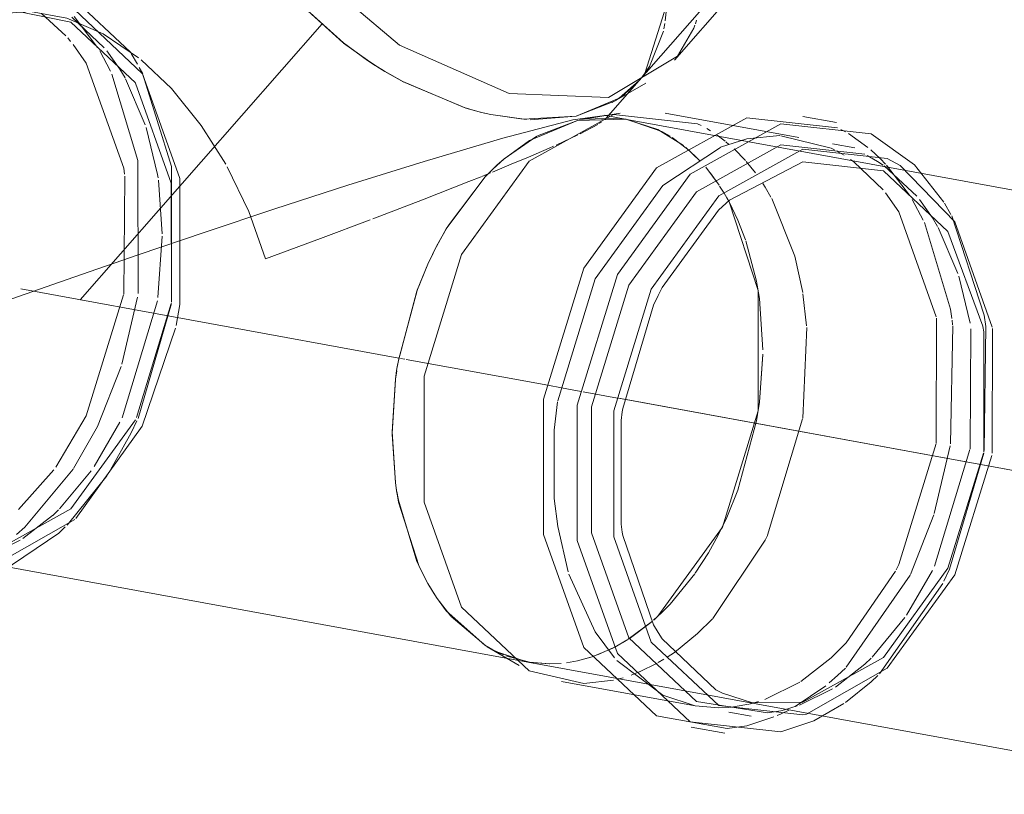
# Model space of a CAD drawing. Header units: millimetres. Extents: x -121 to 29920, y 1231 to 31888.
# Tile 129 of 256: x 11105 to 11301, y 19243 to 19398. Entities that reach past the tile are written whole.
import ezdxf

# ---------------------------------------------------------------- set-up
doc = ezdxf.new("R2010")
doc.units = ezdxf.units.MM
doc.linetypes.add('ADSK_Осевая', pattern=[700, 500, -100, 0, -100])
doc.layers.add('P-PIPE-____-CNTR', color=3, linetype='ADSK_Осевая', lineweight=20)
doc.layers.add('P-PIPE-____-OTLN', color=3, linetype='Continuous', lineweight=20)

# ---------------------------------------------------------------- blocks, each defined once
blk = doc.blocks.new('ADSK_ППР_Тройник канализационный_Составной - Тройник канализационный-1666630-3D severage Left')
at = {"layer": 'P-PIPE-____-OTLN', "color": 22}
for p, q in [((-13556.34, 19385.55), (-13521.79, 19424.96)), ((-13549.31, 19389.63), (-13530.47, 19411.12)), ((-13562.47, 19382.19), (-13548.65, 19390.41)), ((-13562.99, 19377.96), (-13556.34, 19385.55)), ((-13561.74, 19381.16), (-13554.97, 19385.03)), ((-13556.34, 19385.55), (-13559.3, 19382.79)), ((-13561.25, 19381.46), (-13568.91, 19378.45)), ((-13560.15, 19379.05), (-13567.4, 19377.81)), ((-13544.66, 19376.93), (-13561.47, 19378.79)), ((-13524.47, 19374.16), (-13551.11, 19379.03)), ((-13569.55, 19377.72), (-13563.16, 19378.59)), ((-13568.65, 19377.56), (-13567.4, 19377.81)), ((-13558.76, 19377.79), (-13563.27, 19378.61)), ((-13516.76, 19376.13), (-13534.82, 19378.14)), ((-13516.96, 19377.16), (-13523.69, 19378.39)), ((-13513.29, 19372.12), (-13517.73, 19372.93)), ((-13511.28, 19370.83), (-13528.09, 19372.69)), ((-13740.63, 19299.21), (-13578.54, 19269.58)), ((-13586.62, 19272.62), (-13580.29, 19268.89)), ((-13584.7, 19271.59), (-13586.62, 19272.62)), ((-13571.82, 19265.71), (-13545.18, 19260.84)), ((-13538.44, 19259.61), (-13534, 19258.8)), ((-13523.65, 19259.04), (-13522.92, 19259.21)), ((-13528.09, 19255.64), (-13521.48, 19257.87)), ((-13545.95, 19256.61), (-13539.22, 19255.38))]:
    blk.add_line(p, q, dxfattribs=at)
at = {"layer": 'P-PIPE-____-OTLN', "color": 9}
for p, q in [((-13657.81, 19391.19), (-13671.88, 19404.41)), ((-13615.44, 19393.12), (-13625.98, 19402.69)), ((-13548.65, 19390.41), (-13545.44, 19395.97)), ((-13610.54, 19389.59), (-13615.28, 19393)), ((-13656.4, 19388.81), (-13657.64, 19390.91)), ((-13608.96, 19388.56), (-13610.49, 19389.57)), ((-13610.49, 19389.57), (-13608.96, 19388.56)), ((-13607.1, 19387.41), (-13608.54, 19388.3)), ((-13608.54, 19388.3), (-13607.1, 19387.41)), ((-13603.25, 19385.23), (-13607.06, 19387.38)), ((-13555.2, 19386.98), (-13555.72, 19386.3)), ((-13591.01, 19380.09), (-13603.07, 19385.13)), ((-13559.3, 19382.79), (-13560.91, 19381.66)), ((-13588.98, 19379.5), (-13590.89, 19380.05)), ((-13587.95, 19379.23), (-13588.95, 19379.49)), ((-13588.95, 19379.49), (-13587.95, 19379.23)), ((-13585.94, 19378.76), (-13587.14, 19379.03)), ((-13587.14, 19379.03), (-13585.94, 19378.76)), ((-13578.83, 19377.77), (-13585.89, 19378.75)), ((-13568.91, 19378.45), (-13578.08, 19377.73)), ((-13576.6, 19374.54), (-13568.65, 19377.56)), ((-13559.08, 19377.84), (-13568.65, 19377.56)), ((-13567.21, 19377.84), (-13560.77, 19378.07)), ((-13543.98, 19376.59), (-13544.66, 19376.93)), ((-13542.08, 19375.51), (-13542.84, 19375.96)), ((-13515.19, 19375.31), (-13516.11, 19375.8)), ((-13510.69, 19372.19), (-13514.6, 19374.96)), ((-13583.28, 19369.92), (-13576.75, 19374.46)), ((-13534.82, 19373.92), (-13540.1, 19372.23)), ((-13528.25, 19374.56), (-13534.82, 19373.92)), ((-13515.43, 19370.64), (-13516.9, 19371.49)), ((-13583.32, 19369.89), (-13585.51, 19367.9)), ((-13523.65, 19369.33), (-13538.32, 19361.66)), ((-13508.75, 19369.42), (-13510.85, 19370.61)), ((-13586, 19367.13), (-13587.7, 19366.44)), ((-13586.79, 19366.61), (-13585.54, 19367.87)), ((-13495.54, 19361.28), (-13501.43, 19368.74)), ((-13594.46, 19356.56), (-13586.83, 19366.58)), ((-13494.13, 19358.85), (-13495.44, 19361.12)), ((-13540.51, 19359.67), (-13551.75, 19344.24)), ((-13596.74, 19352.51), (-13594.5, 19356.48)), ((-13596.76, 19352.47), (-13597.25, 19351.49)), ((-13597.45, 19351.09), (-13598.47, 19348.94)), ((-13600.59, 19343.76), (-13598.49, 19348.9)), ((-13604.36, 19329.77), (-13600.62, 19343.69)), ((-13532.35, 19342.05), (-13532.77, 19344.71)), ((-13656.61, 19318.33), (-13649.68, 19341.08)), ((-13648.72, 19336.67), (-13647.98, 19340.89)), ((-13553.46, 19340.72), (-13559.59, 19320.17)), ((-13485.88, 19311.26), (-13485.84, 19336.1)), ((-13604.59, 19328.42), (-13604.37, 19329.74)), ((-13604.71, 19327.67), (-13604.95, 19325.98)), ((-13605.63, 19315.12), (-13604.95, 19325.93)), ((-13572.61, 19321.49), (-13573.27, 19315.81)), ((-13532.7, 19318.97), (-13532.35, 19321.39)), ((-13559.94, 19317.75), (-13559.94, 19297.09)), ((-13604.95, 19305.36), (-13605.63, 19315.03)), ((-13573.28, 19315.73), (-13573.27, 19302.17)), ((-13604.95, 19305.32), (-13604.73, 19303.88)), ((-13604.31, 19301.52), (-13604.59, 19303.03)), ((-13600.3, 19288.8), (-13604.31, 19301.48)), ((-13540.54, 19294.9), (-13538.83, 19298.43)), ((-13685.02, 19288.83), (-13668.93, 19297.97)), ((-13559.59, 19294.82), (-13553.46, 19276.99)), ((-13598.49, 19285.26), (-13600.27, 19288.74)), ((-13598.47, 19285.22), (-13596.76, 19282.45)), ((-13593.91, 19278.74), (-13596.63, 19282.25)), ((-13586.93, 19272.8), (-13593.85, 19278.67)), ((-13553.45, 19277.94), (-13551.78, 19279.47)), ((-13551.75, 19274.23), (-13541.02, 19264.05)), ((-13585.49, 19271.99), (-13583.42, 19271.03)), ((-13578.54, 19269.58), (-13584.7, 19271.59)), ((-13582.93, 19270.83), (-13578.22, 19269.52)), ((-13567.37, 19265.3), (-13561.47, 19265.95)), ((-13545.16, 19260.84), (-13540.5, 19260.43)), ((-13538.3, 19260.54), (-13534.82, 19261.08)), ((-13534.72, 19261.1), (-13534.1, 19261.25)), ((-13533.7, 19261.42), (-13523.65, 19261.58)), ((-13521.48, 19257.87), (-13515.48, 19261.28)), ((-13530.7, 19259.45), (-13528.09, 19259.85)), ((-13528.83, 19258.9), (-13528, 19259.27)), ((-13528.09, 19259.85), (-13527.32, 19260.05)), ((-13538.77, 19256.33), (-13534.82, 19256.87)), ((-13534.82, 19256.87), (-13529.47, 19258.63))]:
    blk.add_line(p, q, dxfattribs=at)
at = {"layer": 'P-PIPE-____-OTLN', "color": 10}
for p, q in [((-13550.85, 19400.59), (-13555.2, 19386.98)), ((-13670.68, 19394.44), (-13675.58, 19398.94)), ((-13664.37, 19392.14), (-13669.06, 19398.29)), ((-13550.89, 19399.86), (-13551.12, 19397.45)), ((-13551.12, 19397.45), (-13550.89, 19399.86)), ((-13663.02, 19392.09), (-13669.53, 19398.17)), ((-13551.19, 19396.94), (-13551.39, 19395.85)), ((-13551.39, 19395.85), (-13551.19, 19396.94)), ((-13545.44, 19395.97), (-13545.19, 19396.62)), ((-13545.09, 19396.88), (-13544.87, 19397.56)), ((-13551.48, 19395.42), (-13554.28, 19388.36)), ((-13554.28, 19388.36), (-13551.48, 19395.42)), ((-13669.74, 19393.36), (-13670.33, 19394.04)), ((-13661.79, 19387.39), (-13663.94, 19391.44)), ((-13656.33, 19369.61), (-13661.53, 19386.82)), ((-13655.37, 19386.86), (-13656.05, 19388.17)), ((-13554.28, 19388.36), (-13555.6, 19386.45)), ((-13555.6, 19386.45), (-13554.28, 19388.36)), ((-13654.85, 19376.72), (-13658.78, 19385.87)), ((-13564.58, 19376.81), (-13568.08, 19374.92)), ((-13563.84, 19377.26), (-13564.34, 19376.95)), ((-13560.77, 19378.07), (-13558.93, 19377.82)), ((-13558.76, 19377.79), (-13559.08, 19377.84)), ((-13551.81, 19375.38), (-13558.73, 19377.78)), ((-13550.16, 19374.44), (-13551.81, 19375.38)), ((-13568.57, 19374.69), (-13572.88, 19372.68)), ((-13546.67, 19371.87), (-13549.77, 19374.19)), ((-13539.16, 19373.44), (-13540.79, 19374.66)), ((-13538.42, 19372.82), (-13539.05, 19373.34)), ((-13547.05, 19372.2), (-13544.21, 19369.53)), ((-13544.66, 19369.99), (-13546.48, 19371.71)), ((-13535.13, 19369.57), (-13537.39, 19371.9)), ((-13508.18, 19369.91), (-13510.13, 19371.72)), ((-13656.27, 19343.06), (-13656.32, 19369.5)), ((-13533.13, 19367.11), (-13534.97, 19369.39)), ((-13513.49, 19369.32), (-13514.14, 19369.79)), ((-13507.65, 19363.73), (-13513.49, 19369.32)), ((-13507.63, 19368.68), (-13508.75, 19369.42)), ((-13507.16, 19368.87), (-13508.18, 19369.91)), ((-13543.05, 19368.24), (-13540.39, 19364.7)), ((-13540.54, 19364.92), (-13542.12, 19367.09)), ((-13500.93, 19362.47), (-13507.44, 19368.55)), ((-13502.4, 19362.7), (-13506.97, 19368.67)), ((-13659.15, 19342.93), (-13658.92, 19366.48)), ((-13651.48, 19354.97), (-13652.24, 19365.65)), ((-13539.5, 19363.29), (-13540.27, 19364.51)), ((-13539.73, 19363.68), (-13539.43, 19363.18)), ((-13538.83, 19362.15), (-13539.45, 19363.21)), ((-13539.37, 19363.08), (-13538.38, 19361.35)), ((-13538.38, 19361.33), (-13538.83, 19362.15)), ((-13525.29, 19350.54), (-13529.89, 19362.03)), ((-13499.68, 19357.72), (-13501.85, 19361.81)), ((-13492.75, 19347.09), (-13496.69, 19356.25)), ((-13652.33, 19342.3), (-13651.48, 19354.51)), ((-13523.71, 19343.29), (-13525.29, 19350.54)), ((-13490.32, 19337.19), (-13492.58, 19346.56)), ((-13659.5, 19328.96), (-13656.38, 19342.31)), ((-13659.48, 19318.3), (-13652.43, 19341.59)), ((-13531.66, 19331.87), (-13532.35, 19342.05)), ((-13522.93, 19336.6), (-13523.66, 19343.01)), ((-13656.3, 19318.16), (-13649.65, 19341.06)), ((-13497.06, 19313.31), (-13497.02, 19338.14)), ((-13493.81, 19336.85), (-13493.92, 19337.77)), ((-13523.71, 19318.18), (-13522.91, 19336.26)), ((-13494.22, 19313.11), (-13493.78, 19336.6)), ((-13490.32, 19312.08), (-13490.15, 19336.02)), ((-13487.51, 19311.76), (-13487.17, 19336.48)), ((-13532.35, 19321.39), (-13531.67, 19330.95)), ((-13530.73, 19294.85), (-13523.72, 19318.06)), ((-13665.07, 19308.55), (-13659.9, 19317.42)), ((-13497.46, 19299.19), (-13494.29, 19312.68)), ((-13497.38, 19288.67), (-13490.34, 19311.96)), ((-13494.42, 19288.08), (-13487.59, 19311.21)), ((-13680.11, 19300.01), (-13673.11, 19307.89)), ((-13671.95, 19300.16), (-13665.65, 19307.73)), ((-13670.45, 19296.87), (-13662.46, 19306.8)), ((-13679.26, 19294.21), (-13673.37, 19298.78)), ((-13673.32, 19298.83), (-13672.16, 19299.95)), ((-13502.21, 19287.04), (-13497.54, 19298.91)), ((-13686.45, 19290.63), (-13679.82, 19293.86)), ((-13515.01, 19268.57), (-13502.28, 19286.9)), ((-13515, 19273.42), (-13505.2, 19287.71)), ((-13502.98, 19278.93), (-13497.8, 19287.8)), ((-13495.54, 19285.67), (-13494.42, 19288.08)), ((-13508.36, 19267.25), (-13495.77, 19285.22)), ((-13553.69, 19277.72), (-13558.49, 19274.13)), ((-13558.34, 19274.22), (-13553.98, 19277.48)), ((-13509.86, 19270.53), (-13503.33, 19278.43)), ((-13561.75, 19272.29), (-13559.08, 19273.76)), ((-13558.62, 19274.05), (-13561.32, 19272.5)), ((-13568.65, 19269.81), (-13565.71, 19270.64)), ((-13565.71, 19270.64), (-13565.11, 19270.85)), ((-13562.35, 19271.99), (-13565.25, 19270.79)), ((-13564.67, 19271.01), (-13561.83, 19272.25)), ((-13561.38, 19272.47), (-13562.19, 19272.07)), ((-13550.72, 19270.54), (-13549.29, 19271.5)), ((-13574.29, 19269.19), (-13578.38, 19269.55)), ((-13578.22, 19269.52), (-13574.15, 19269.19)), ((-13571.89, 19269.3), (-13574.29, 19269.19)), ((-13574.15, 19269.19), (-13571.87, 19269.31)), ((-13568.65, 19269.81), (-13570.84, 19269.42)), ((-13570.81, 19269.43), (-13568.65, 19269.81)), ((-13565.96, 19270.55), (-13568.65, 19269.81)), ((-13556.28, 19267.6), (-13552.76, 19269.32)), ((-13552.52, 19269.46), (-13551.4, 19270.12)), ((-13557.9, 19266.98), (-13557.25, 19267.22)), ((-13557.15, 19267.26), (-13556.3, 19267.6)), ((-13560.75, 19266.12), (-13559.51, 19266.45)), ((-13531.25, 19262.11), (-13524.26, 19265.55)), ((-13525.2, 19260.7), (-13519.08, 19264.86)), ((-13524.36, 19261), (-13517.73, 19264.24)), ((-13534.1, 19261.25), (-13532.5, 19261.7)), ((-13527.32, 19260.05), (-13524.81, 19260.84)), ((-13540.5, 19260.43), (-13538.46, 19260.52)), ((-13528, 19259.27), (-13526.5, 19260))]:
    blk.add_line(p, q, dxfattribs=at)
at = {"layer": 'P-PIPE-____-OTLN', "color": 22}
for points in [[(-13629.85, 19416.84, 0), (-13623.67, 19409.14, 0), (-13604.11, 19392.59, 0), (-13582.26, 19382.97, 0), (-13562.47, 19382.19, 0)], [(-13610.49, 19389.57, 0), (-13615.34, 19393.04, 0), (-13625.97, 19402.68, 0), (-13626.87, 19403.65, 0)], [(-13626.87, 19403.65, 0), (-13625.97, 19402.68, 0), (-13615.34, 19393.04, 0), (-13610.49, 19389.57, 0)], [(-13607.06, 19387.38, 0), (-13608.67, 19388.37, 0), (-13610.54, 19389.59, 0)], [(-13588.95, 19379.49, 0), (-13591.26, 19380.17, 0), (-13603.5, 19385.36, 0), (-13607.1, 19387.41, 0)], [(-13607.1, 19387.41, 0), (-13603.5, 19385.36, 0), (-13591.26, 19380.17, 0), (-13588.95, 19379.49, 0)], [(-13556.34, 19385.56, 0), (-13560.32, 19382.05, 0), (-13568.91, 19378.45, 0)], [(-13568.91, 19378.45, 0), (-13560.32, 19382.05, 0), (-13556.34, 19385.56, 0)], [(-13561.47, 19378.79, 0), (-13578.27, 19369.48, 0), (-13591.75, 19350.84, 0), (-13599.23, 19326.56, 0), (-13599.23, 19301.45, 0), (-13591.75, 19280.49, 0), (-13578.27, 19267.82, 0), (-13567.37, 19265.3, 0)], [(-13585.89, 19378.75, 0), (-13587.81, 19379.19, 0), (-13588.98, 19379.5, 0)], [(-13568.91, 19378.45, 0), (-13579.47, 19377.81, 0), (-13585.94, 19378.76, 0)], [(-13585.94, 19378.76, 0), (-13579.47, 19377.81, 0), (-13568.91, 19378.45, 0)], [(-13704.81, 19333.62, 0), (-13693.38, 19337.77, 0), (-13681.48, 19342.01, 0), (-13669.11, 19346.35, 0), (-13656.26, 19350.79, 0), (-13642.9, 19355.32, 0), (-13628.99, 19359.94, 0), (-13614.45, 19364.66, 0), (-13599.24, 19369.42, 0), (-13583.55, 19374.08, 0), (-13569.55, 19377.72, 0)], [(-13568.65, 19377.56, 0), (-13578.22, 19373.6, 0), (-13583.32, 19369.89, 0)], [(-13534.82, 19378.14, 0), (-13552.88, 19368.13, 0), (-13567.37, 19348.1, 0), (-13575.4, 19322.01, 0), (-13575.4, 19295.02, 0), (-13567.37, 19272.49, 0), (-13552.88, 19258.87, 0), (-13538.77, 19256.33, 0)], [(-13528.09, 19376.9, 0), (-13546.15, 19366.9, 0), (-13560.63, 19346.87, 0), (-13568.67, 19320.78, 0), (-13568.67, 19293.79, 0), (-13560.63, 19271.26, 0), (-13546.15, 19257.64, 0), (-13528.09, 19255.64, 0)], [(-13501.43, 19368.74, 0), (-13510.03, 19374.9, 0), (-13528.09, 19376.9, 0)], [(-13528.09, 19372.69, 0), (-13544.89, 19363.38, 0), (-13558.37, 19344.74, 0), (-13565.85, 19320.46, 0), (-13565.85, 19295.35, 0), (-13558.37, 19274.39, 0), (-13544.89, 19261.71, 0), (-13530.7, 19259.45, 0)], [(-13523.65, 19371.88, 0), (-13540.45, 19362.57, 0), (-13553.93, 19343.93, 0), (-13561.41, 19319.65, 0), (-13561.41, 19294.54, 0), (-13553.93, 19273.57, 0), (-13540.45, 19260.9, 0), (-13523.65, 19259.04, 0)], [(-13504.25, 19368.59, 0), (-13506.84, 19370.01, 0), (-13523.65, 19371.88, 0)], [(-13585.54, 19367.87, 0), (-13584.7, 19368.67, 0), (-13583.28, 19369.92, 0)], [(-13585.51, 19367.9, 0), (-13587.14, 19366.25, 0), (-13594.8, 19355.99, 0), (-13596.76, 19352.47, 0)], [(-13538.32, 19361.66, 0), (-13539.69, 19360.45, 0), (-13540.51, 19359.67, 0)], [(-13598.49, 19348.9, 0), (-13597.56, 19350.87, 0), (-13596.74, 19352.51, 0)], [(-13598.47, 19348.94, 0), (-13600.68, 19343.53, 0), (-13604.37, 19329.72, 0), (-13604.59, 19328.4, 0)], [(-13551.75, 19344.24, 0), (-13552.56, 19342.65, 0), (-13553.46, 19340.72, 0)], [(-13604.95, 19325.93, 0), (-13604.71, 19327.69, 0), (-13604.59, 19328.42, 0)], [(-13604.95, 19325.98, 0), (-13605.63, 19315.49, 0), (-13604.95, 19305.32, 0)], [(-13559.59, 19320.17, 0), (-13559.7, 19319.46, 0), (-13559.94, 19317.75, 0)], [(-13604.59, 19303.03, 0), (-13604.71, 19303.71, 0), (-13604.95, 19305.36, 0)], [(-13604.68, 19303.56, 0), (-13604.37, 19301.83, 0), (-13600.68, 19289.65, 0), (-13598.47, 19285.22, 0)], [(-13559.94, 19297.09, 0), (-13559.7, 19295.49, 0), (-13559.59, 19294.82, 0)], [(-13596.63, 19282.25, 0), (-13597.56, 19283.69, 0), (-13598.49, 19285.26, 0)], [(-13596.76, 19282.45, 0), (-13594.8, 19279.8, 0), (-13587.14, 19272.93, 0), (-13585.49, 19271.99, 0)], [(-13553.46, 19276.99, 0), (-13552.56, 19275.46, 0), (-13551.75, 19274.23, 0)], [(-13541.02, 19264.05, 0), (-13539.69, 19263.37, 0), (-13533.7, 19261.42, 0)]]:
    blk.add_polyline3d(points, dxfattribs=at)
at = {"layer": 'P-PIPE-____-OTLN', "color": 9}
for points in [[(-13655.46, 19386.97, 0), (-13668.93, 19399.64, 0), (-13685.74, 19401.51, 0)], [(-13656.19, 19390.09, 0), (-13663.22, 19394.84, 0), (-13670.48, 19397.97, 0), (-13677.73, 19399.31, 0), (-13684.16, 19398.88, 0)], [(-13656.82, 19385.08, 0), (-13669.69, 19397.18, 0), (-13681.19, 19399.49, 0)], [(-13638.76, 19368.85, 0), (-13643.67, 19376.61, 0), (-13649.62, 19383.93, 0), (-13655.69, 19389.68, 0)], [(-13647.97, 19340.92, 0), (-13647.98, 19366, 0), (-13655.39, 19386.86, 0)], [(-13649.64, 19341.36, 0), (-13649.68, 19365.06, 0), (-13656.8, 19385.04, 0)], [(-13517.34, 19371.72, 0), (-13518.02, 19372.06, 0), (-13528.04, 19374.55, 0)], [(-13540.12, 19372.22, 0), (-13551.63, 19364.61, 0), (-13565.1, 19345.97, 0), (-13572.58, 19321.69, 0)], [(-13487.78, 19336.56, 0), (-13494.73, 19355.45, 0), (-13507.6, 19367.55, 0), (-13523.65, 19369.33, 0)], [(-13630.84, 19350, 0), (-13634.18, 19359.41, 0), (-13638.49, 19368.35, 0)], [(-13485.88, 19336.38, 0), (-13493.36, 19357.34, 0), (-13504.25, 19368.59, 0)], [(-13587.87, 19366.37, 0), (-13590.32, 19365.39, 0), (-13599.57, 19361.75, 0), (-13609.45, 19357.96, 0)], [(-13538.38, 19361.35, 0), (-13532.59, 19343.66, 0), (-13532.59, 19319.68, 0), (-13539.73, 19296.5, 0), (-13552.6, 19278.7, 0), (-13553.36, 19278.02, 0)], [(-13610, 19357.75, 0), (-13619.89, 19354.04, 0), (-13630.84, 19350, 0)], [(-13668.69, 19298.2, 0), (-13655.46, 19316.61, 0), (-13648.82, 19336.17, 0)], [(-13487.59, 19311.45, 0), (-13487.59, 19335.43, 0), (-13487.77, 19336.48, 0)], [(-13685.74, 19291.21, 0), (-13669.69, 19300.1, 0), (-13656.82, 19317.9, 0)], [(-13523.65, 19261.58, 0), (-13507.6, 19270.47, 0), (-13494.73, 19288.27, 0), (-13487.62, 19311.23, 0)], [(-13522.92, 19259.21, 0), (-13506.84, 19268.34, 0), (-13493.36, 19286.99, 0), (-13485.96, 19310.74, 0)], [(-13573.27, 19302.16, 0), (-13572.58, 19296.58, 0), (-13570.48, 19287.57, 0)], [(-13683.57, 19287.49, 0), (-13672.12, 19295.27, 0), (-13670.81, 19296.51, 0)], [(-13570.33, 19287.1, 0), (-13565.1, 19275.62, 0), (-13561.26, 19270.41, 0)], [(-13560.75, 19269.85, 0), (-13551.63, 19262.95, 0), (-13545.18, 19260.84, 0)], [(-13515.14, 19261.51, 0), (-13510.03, 19265.64, 0), (-13508.72, 19266.89, 0)]]:
    blk.add_polyline3d(points, dxfattribs=at)
at = {"layer": 'P-PIPE-____-OTLN', "color": 10}
for points in [[(-13658.97, 19366.85, 0), (-13659.15, 19368.04, 0), (-13666.63, 19389.01, 0), (-13669.26, 19392.75, 0)], [(-13658.89, 19386.08, 0), (-13659.9, 19387.78, 0), (-13662.49, 19391.45, 0)], [(-13649.6, 19341.39, 0), (-13649.6, 19368.37, 0), (-13655.33, 19386.76, 0)], [(-13558.76, 19377.79, 0), (-13552.6, 19375.78, 0), (-13547.51, 19372.57, 0)], [(-13652.31, 19366.14, 0), (-13652.42, 19366.81, 0), (-13654.68, 19376.19, 0)], [(-13573.41, 19372.44, 0), (-13574.3, 19372.05, 0), (-13578.38, 19370.29, 0)], [(-13578.39, 19370.29, 0), (-13581.83, 19368.84, 0), (-13585.61, 19367.29, 0)], [(-13530.04, 19362.31, 0), (-13531.18, 19364.26, 0), (-13531.68, 19365.03, 0)], [(-13497.06, 19338.42, 0), (-13504.54, 19359.39, 0), (-13507.16, 19363.12, 0)], [(-13535.09, 19353.75, 0), (-13536.62, 19357.71, 0), (-13538.38, 19361.33, 0)], [(-13496.8, 19356.45, 0), (-13497.8, 19358.15, 0), (-13500.4, 19361.82, 0)], [(-13493.96, 19338.07, 0), (-13494.24, 19339.98, 0), (-13499.43, 19357.2, 0)], [(-13487.17, 19336.49, 0), (-13487.51, 19338.75, 0), (-13493.96, 19358.54, 0)], [(-13532.77, 19344.71, 0), (-13532.92, 19345.54, 0), (-13535.03, 19353.57, 0)], [(-13672.7, 19308.45, 0), (-13666.63, 19318.65, 0), (-13659.17, 19342.81, 0)], [(-13669.16, 19308.15, 0), (-13664.37, 19316.53, 0), (-13659.64, 19328.54, 0)], [(-13538.83, 19298.43, 0), (-13536.62, 19303.84, 0), (-13532.92, 19317.65, 0), (-13532.7, 19318.97, 0)], [(-13662.12, 19307.33, 0), (-13657.64, 19315.3, 0), (-13656.51, 19317.7, 0)], [(-13505.07, 19287.97, 0), (-13504.54, 19289.03, 0), (-13497.08, 19313.19, 0)], [(-13680.51, 19295.04, 0), (-13678.85, 19296.5, 0), (-13669.25, 19308.02, 0)], [(-13545.13, 19287.32, 0), (-13542.5, 19291.38, 0), (-13540.54, 19294.9, 0)], [(-13541.65, 19278.29, 0), (-13531.18, 19293.9, 0), (-13530.75, 19294.8, 0)], [(-13551.78, 19279.47, 0), (-13550.16, 19281.12, 0), (-13545.24, 19287.17, 0)], [(-13549.29, 19271.5, 0), (-13544.66, 19275.26, 0), (-13541.72, 19278.2, 0)], [(-13524.07, 19265.67, 0), (-13518.02, 19270.39, 0), (-13515, 19273.41, 0)], [(-13517.17, 19264.59, 0), (-13511.28, 19269.16, 0), (-13510.07, 19270.32, 0)], [(-13518.41, 19265.41, 0), (-13516.76, 19266.87, 0), (-13515.19, 19268.38, 0)]]:
    blk.add_polyline3d(points, dxfattribs=at)

msp = doc.modelspace()

# ---------------------------------------------------------------- linework, layer by layer
at = {"layer": 'P-PIPE-____-CNTR', "color": 9}
for p, q in [((11117.06, 19341.81), (11165.33, 19396.87)), ((11105.22, 19343.98), (11180.65, 19330.19)), ((11329.55, 19302.97), (11224.46, 19322.18)), ((11325, 19303.81), (11225.94, 19321.91))]:
    msp.add_line(p, q, dxfattribs=at)
at = {"layer": 'P-PIPE-____-CNTR', "color": 10}
for p, q in [((11180.94, 19330.14), (11181.82, 19329.98)), ((11182.06, 19329.93), (11210.34, 19324.76)), ((11210.34, 19324.76), (11213.1, 19324.26)), ((11213.1, 19324.26), (11216.24, 19323.68)), ((11217.07, 19323.53), (11216.24, 19323.68)), ((11217.07, 19323.53), (11216.24, 19323.68)), ((11224.27, 19322.22), (11217.38, 19323.48)), ((11224.27, 19322.22), (11217.38, 19323.48)), ((11225.94, 19321.91), (11224.46, 19322.18))]:
    msp.add_line(p, q, dxfattribs=at)
at = {"layer": 'P-PIPE-____-OTLN', "color": 9}
for p, q in [((11216.24, 19377.56), (11225.82, 19377.84)), ((11199.38, 19367.9), (11201.58, 19369.89)), ((11187.64, 19351.49), (11188.13, 19352.47)), ((11186.42, 19348.94), (11187.44, 19351.09)), ((11252.12, 19344.71), (11252.54, 19342.07)), ((11179.95, 19326), (11180.19, 19327.68)), ((11252.54, 19321.37), (11252.19, 19318.96)), ((11180.16, 19303.87), (11179.95, 19305.29)), ((11246.06, 19298.43), (11244.35, 19294.9)), ((11188.13, 19282.45), (11186.42, 19285.22)), ((11233.11, 19279.47), (11231.44, 19277.94)), ((11201.48, 19271.03), (11199.4, 19271.99)), ((11206.67, 19269.52), (11201.96, 19270.83))]:
    msp.add_line(p, q, dxfattribs=at)
at = {"layer": 'P-PIPE-____-OTLN', "color": 10}
for p, q in [((11225.82, 19377.84), (11226.13, 19377.79)), ((11226.17, 19377.78), (11233.08, 19375.38)), ((11233.08, 19375.38), (11234.74, 19374.44)), ((11235.12, 19374.19), (11238.22, 19371.87)), ((11238.42, 19371.71), (11240.23, 19369.99)), ((11242.78, 19367.09), (11244.35, 19364.92)), ((11244.62, 19364.51), (11245.39, 19363.29)), ((11245.44, 19363.21), (11246.06, 19362.15)), ((11246.06, 19362.15), (11246.51, 19361.33)), ((11252.54, 19342.07), (11253.23, 19331.87)), ((11253.22, 19330.92), (11252.54, 19321.37)), ((11230.91, 19277.48), (11226.55, 19274.22)), ((11225.82, 19273.76), (11223.15, 19272.29)), ((11219.18, 19270.64), (11216.24, 19269.81)), ((11219.78, 19270.85), (11219.18, 19270.64)), ((11223.06, 19272.25), (11220.23, 19271.01)), ((11210.75, 19269.19), (11206.67, 19269.52)), ((11213.02, 19269.31), (11210.75, 19269.19)), ((11216.24, 19269.81), (11214.08, 19269.43))]:
    msp.add_line(p, q, dxfattribs=at)
at = {"layer": 'P-PIPE-____-OTLN', "color": 22}
for p, q in [((11370.48, 19351.4), (11226.13, 19377.79)), ((11179.26, 19315.49), (11179.95, 19326)), ((11179.95, 19305.29), (11179.26, 19315.49)), ((11206.35, 19269.58), (11350.7, 19243.2))]:
    msp.add_line(p, q, dxfattribs=at)
for points in [[(11201.58, 19369.89, 0), (11206.67, 19373.6, 0), (11216.24, 19377.56, 0)], [(11188.13, 19352.47, 0), (11190.09, 19355.99, 0), (11197.75, 19366.25, 0), (11199.38, 19367.9, 0)], [(11180.3, 19328.4, 0), (11180.52, 19329.72, 0), (11184.21, 19343.53, 0), (11186.42, 19348.94, 0)], [(11186.42, 19285.22, 0), (11184.21, 19289.65, 0), (11180.52, 19301.83, 0), (11180.21, 19303.56, 0)], [(11199.4, 19271.99, 0), (11197.75, 19272.93, 0), (11190.09, 19279.8, 0), (11188.13, 19282.45, 0)]]:
    msp.add_polyline3d(points, dxfattribs=at)
at = {"layer": 'P-PIPE-____-OTLN', "color": 10}
for points in [[(11246.51, 19361.33, 0), (11248.27, 19357.71, 0), (11249.8, 19353.75, 0)], [(11249.86, 19353.57, 0), (11251.97, 19345.54, 0), (11252.12, 19344.71, 0)], [(11252.19, 19318.96, 0), (11251.97, 19317.65, 0), (11248.27, 19303.84, 0), (11246.06, 19298.43, 0)], [(11244.35, 19294.9, 0), (11242.4, 19291.38, 0), (11239.76, 19287.32, 0)], [(11239.66, 19287.17, 0), (11234.74, 19281.12, 0), (11233.11, 19279.47, 0)]]:
    msp.add_polyline3d(points, dxfattribs=at)

# ---------------------------------------------------------------- block references
at = {"layer": 'P-PIPE-____-OTLN', "color": 9}
msp.add_blockref('ADSK_ППР_Тройник канализационный_Составной - Тройник канализационный-1666630-3D severage Left', (24784.89, 0), dxfattribs=at)

doc.saveas('drawing.dxf')
